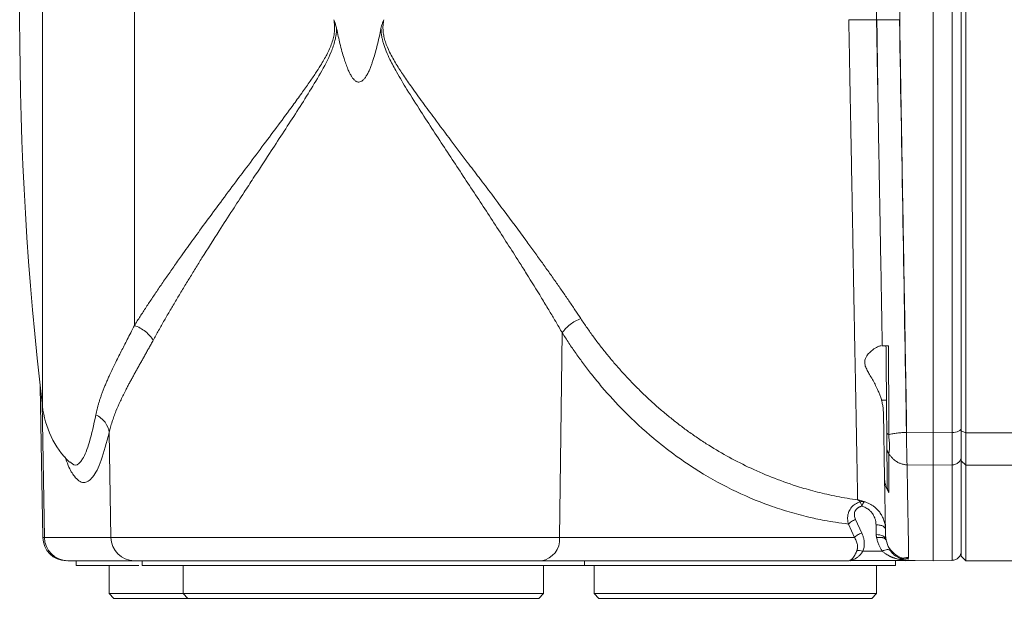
# Model space of a CAD drawing. Header units: millimetres. Extents: x 197 to 1079, y -127 to 860.
# Tile 20 of 28: x 777 to 881, y 653 to 715. Entities that reach past the tile are written whole.
import ezdxf

# ---------------------------------------------------------------- set-up
doc = ezdxf.new("R2010")
doc.units = ezdxf.units.MM

msp = doc.modelspace()

# ---------------------------------------------------------------- linework, layer by layer
at = {"color": 8, "linetype": 'Continuous', "lineweight": 15}
for p, q in [((788.76, 764.59), (788.76, 682.12)), ((779.2, 659.58), (778.96, 673.86)), ((877.07, 670.72), (979.09, 670.72)), ((779.2, 659.58), (779.03, 659.58))]:
    msp.add_line(p, q, dxfattribs=at)
at = {"color": 7, "linetype": 'Continuous', "lineweight": 15}
for p, q in [((873.57, 670.72), (873.57, 758.52)), ((876.57, 670.94), (876.57, 758.3)), ((877.07, 758.52), (877.07, 670.72)), ((833.9, 659.58), (834.19, 681.34)), ((778.75, 675.65), (779.03, 659.58)), ((868.11, 674.17), (868.63, 674.17)), ((868.42, 665.89), (868.3, 672.83)), ((786.08, 670.73), (786.27, 659.58)), ((873.57, 670.72), (870.77, 670.76)), ((875.59, 670.75), (873.57, 670.72)), ((876.57, 670.94), (877.07, 670.72)), ((876.57, 667.72), (876.57, 670.94)), ((877.07, 670.72), (877.07, 667.27)), ((873.57, 667.27), (870.81, 667.31)), ((875.59, 667.3), (873.57, 667.27)), ((873.57, 657.12), (873.57, 667.27)), ((876.57, 667.72), (877.07, 667.27)), ((876.57, 657.62), (876.57, 667.72)), ((877.07, 667.27), (972.91, 667.27)), ((877.07, 667.27), (877.07, 657.12)), ((865.23, 659.58), (864.58, 661.02)), ((865.35, 661.5), (866, 660.06)), ((867.52, 660.94), (867.53, 659.89)), ((786.27, 659.58), (779.2, 659.58)), ((833.9, 659.58), (786.27, 659.58)), ((865.23, 659.58), (833.9, 659.58)), ((868.19, 658.13), (866.12, 658.13)), ((788.75, 657.12), (781.68, 657.12)), ((782.57, 657.13), (782.58, 656.62)), ((789.57, 657.13), (789.58, 656.62)), ((864.67, 657.12), (831.98, 657.12)), ((836.57, 656.62), (836.57, 657.13)), ((864.8, 657.12), (865.1, 657.13)), ((864.85, 657.13), (864.8, 657.12)), ((864.84, 657.13), (864.82, 657.13)), ((871.47, 657.13), (864.85, 657.13)), ((869.57, 656.62), (869.57, 657.13)), ((870.07, 657.37), (870.97, 657.49)), ((871.01, 657.43), (870.17, 657.33)), ((870.6, 657.12), (870.62, 657.12)), ((870.62, 657.12), (870.8, 657.13)), ((870.99, 657.17), (873.57, 657.12)), ((873.57, 657.12), (875.6, 657.16)), ((876.57, 657.62), (877.07, 657.12)), ((877.07, 657.12), (921.12, 657.12)), ((786.07, 656.62), (786.07, 653.62)), ((793.92, 656.62), (793.92, 653.62)), ((832.22, 653.62), (832.22, 656.62)), ((837.57, 656.62), (837.57, 653.62)), ((867.57, 653.62), (867.57, 656.62)), ((786.07, 653.62), (786.57, 653.12)), ((786.07, 653.62), (793.92, 653.62)), ((793.92, 653.62), (794.42, 653.12)), ((793.92, 653.62), (832.22, 653.62)), ((831.72, 653.12), (832.22, 653.62)), ((837.57, 653.62), (838.07, 653.12)), ((837.57, 653.62), (852.57, 653.62)), ((852.57, 653.62), (867.57, 653.62)), ((867.07, 653.12), (867.57, 653.62)), ((786.57, 653.12), (794.42, 653.12)), ((794.42, 653.12), (831.72, 653.12)), ((838.07, 653.12), (867.07, 653.12))]:
    msp.add_line(p, q, dxfattribs=at)
for centre, radius, start, end in [((1126.57, 714.62), 350, 173.2615, 186.741), ((788.93, 674.65), 10, 186.3776, 225.0189), ((781.53, 659.62), 2.5, 181, 270), ((781.69, 659.61), 2.49, 180.7429, 269.7523), ((788.76, 659.61), 2.49, 180.7431, 269.7521), ((831.65, 659.36), 2.26, 278.2092, 5.6193)]:
    msp.add_arc(centre, radius, start, end, dxfattribs=at)
for points, knots in [([(870.77, 758.49), (870.77, 758.18), (870.76, 757.57), (870.74, 756.63), (870.73, 755.68), (870.71, 754.72), (870.69, 753.74), (870.68, 752.74), (870.66, 751.73), (870.64, 750.7), (870.62, 749.66), (870.61, 748.6), (870.59, 747.52), (870.57, 746.43), (870.55, 745.32), (870.53, 744.2), (870.51, 743.06), (870.49, 741.91), (870.47, 740.73), (870.45, 739.55), (870.43, 738.35), (870.4, 736.47), (870.36, 733.96), (870.3, 730.9), (870.26, 728.01), (870.21, 725.31), (870.17, 722.8), (870.13, 720.48), (870.09, 718.35), (870.06, 716.42), (870.04, 715.2), (870.03, 714.62)], [0, 0, 0, 0, 0.022446, 0.045162, 0.068146, 0.091398, 0.11492, 0.13871, 0.162769, 0.187097, 0.211693, 0.236558, 0.261692, 0.287095, 0.312766, 0.338706, 0.364915, 0.391392, 0.418139, 0.445153, 0.472437, 0.499989, 0.572891, 0.641457, 0.705686, 0.765579, 0.821136, 0.872356, 0.91924, 0.961788, 1, 1, 1, 1]), ([(875.59, 670.75), (875.59, 677.55), (875.59, 684.73), (875.59, 699.48), (875.59, 707.05), (875.59, 722.19), (875.59, 729.76), (875.59, 744.51), (875.59, 751.7), (875.59, 758.5)], [0, 0, 0, 0, 0.25, 0.25, 0.5, 0.5, 0.75, 0.75, 1, 1, 1, 1]), ([(876.57, 758.06), (876.57, 757.75), (876.57, 757.13), (876.57, 756.19), (876.57, 755.24), (876.57, 754.3), (876.57, 753.34), (876.57, 752.39), (876.57, 751.43), (876.57, 750.47), (876.57, 749.5), (876.57, 748.53), (876.57, 747.55), (876.57, 744.97), (876.57, 740.74), (876.57, 734.84), (876.57, 728.9), (876.57, 723.03), (876.57, 717.18), (876.57, 711.46), (876.57, 705.82), (876.57, 700.35), (876.57, 695.01), (876.57, 689.87), (876.57, 684.89), (876.57, 681.06), (876.57, 678.27), (876.57, 676.48), (876.57, 674.7), (876.57, 672.93), (876.57, 671.77), (876.57, 671.19)], [0, 0, 0, 0, 0.0115377, 0.0230691, 0.0345954, 0.0461179, 0.0576378, 0.0691565, 0.0806752, 0.0921952, 0.1037177, 0.115244, 0.1267753, 0.138313, 0.2063219, 0.2743367, 0.3407365, 0.4071421, 0.4715258, 0.5359151, 0.5979543, 0.6599992, 0.7194482, 0.778903, 0.8355963, 0.8922952, 0.9138426, 0.9353785, 0.9569112, 0.9784489, 1, 1, 1, 1]), ([(867.57, 714.62), (867.58, 714.88), (867.58, 715.39), (867.6, 716.15), (867.61, 716.91), (867.62, 717.68), (867.64, 718.44), (867.65, 719.2), (867.66, 719.96), (867.68, 720.71), (867.69, 721.47), (867.7, 722.23), (867.72, 722.98), (867.73, 723.74), (867.74, 724.24), (867.74, 724.49)], [0, 0, 0, 0, 0.077084, 0.154088, 0.231026, 0.307912, 0.384762, 0.46159, 0.53841, 0.615238, 0.692088, 0.768974, 0.845912, 0.922916, 1, 1, 1, 1]), ([(788.76, 682.12), (788.86, 682.28), (789.06, 682.6), (789.37, 683.08), (789.68, 683.57), (790.01, 684.07), (790.34, 684.57), (790.69, 685.09), (791.04, 685.62), (791.4, 686.15), (791.77, 686.69), (792.15, 687.24), (792.54, 687.8), (792.93, 688.37), (793.34, 688.94), (794.03, 689.92), (795.05, 691.34), (796.44, 693.24), (797.94, 695.27), (799.42, 697.26), (800.96, 699.3), (802.47, 701.32), (804.05, 703.43), (805.39, 705.24), (806.48, 706.75), (807.29, 707.89), (807.96, 708.87), (808.48, 709.67), (808.87, 710.33), (809.2, 710.92), (809.48, 711.5), (809.73, 712.12), (809.91, 712.72), (810, 713.23), (810.02, 713.65), (810.02, 713.97), (809.99, 714.3), (809.95, 714.51), (809.93, 714.62)], [0, 0, 0, 0, 0.0166, 0.03339, 0.05037, 0.067543, 0.084908, 0.102468, 0.120223, 0.138175, 0.156325, 0.174673, 0.193221, 0.21197, 0.230921, 0.250074, 0.307959, 0.369062, 0.433402, 0.500998, 0.556862, 0.624629, 0.687522, 0.750439, 0.78921, 0.822904, 0.851525, 0.875079, 0.892199, 0.906873, 0.923583, 0.9389, 0.954496, 0.968627, 0.976443, 0.984245, 0.992082, 1, 1, 1, 1]), ([(809.93, 714.62), (809.95, 714.56), (810.01, 714.44), (810.07, 714.25), (810.13, 714.06), (810.19, 713.87), (810.22, 713.74), (810.23, 713.68)], [0, 0, 0, 0, 0.200375, 0.400235, 0.599907, 0.799719, 1, 1, 1, 1]), ([(815.25, 714.62), (815.23, 714.57), (815.18, 714.47), (815.12, 714.31), (815.07, 714.14), (815, 713.94), (814.97, 713.77), (814.94, 713.68)], [0, 0, 0, 0, 0.174806, 0.341476, 0.500015, 0.699743, 1, 1, 1, 1]), ([(815.25, 714.62), (815.23, 714.55), (815.21, 714.41), (815.18, 714.2), (815.16, 713.99), (815.15, 713.78), (815.16, 713.56), (815.18, 713.25), (815.25, 712.81), (815.46, 712.07), (815.88, 711.07), (816.55, 709.9), (817.35, 708.67), (818.29, 707.32), (819.39, 705.8), (820.79, 703.9), (822.37, 701.78), (823.96, 699.68), (825.85, 697.2), (827.94, 694.41), (829.86, 691.82), (831.17, 690.03), (831.98, 688.91), (832.75, 687.82), (833.5, 686.77), (834.21, 685.74), (834.89, 684.75), (835.54, 683.79), (835.96, 683.16), (836.16, 682.86)], [0, 0, 0, 0, 0.005311, 0.010583, 0.015831, 0.021067, 0.026305, 0.031558, 0.044807, 0.05924, 0.088448, 0.124678, 0.159229, 0.197751, 0.247446, 0.299534, 0.374352, 0.446533, 0.499296, 0.613445, 0.716133, 0.754404, 0.79187, 0.828535, 0.864402, 0.899476, 0.933764, 0.96727, 1, 1, 1, 1]), ([(865.57, 663.59), (865.57, 663.61), (865.56, 663.66), (865.56, 663.75), (865.56, 663.85), (865.56, 663.96), (865.56, 664.07), (865.55, 664.2), (865.55, 664.34), (865.55, 664.49), (865.55, 664.65), (865.54, 664.82), (865.54, 664.99), (865.54, 665.18), (865.53, 665.38), (865.53, 665.59), (865.52, 665.81), (865.52, 666.04), (865.52, 666.28), (865.51, 666.53), (865.51, 666.78), (865.5, 667.05), (865.5, 667.33), (865.49, 667.62), (865.49, 667.92), (865.48, 668.23), (865.47, 668.55), (865.46, 669.45), (865.43, 671.08), (865.38, 673.72), (865.32, 676.78), (865.26, 680.1), (865.19, 683.65), (865.12, 687.44), (865.05, 691.64), (864.99, 694.93), (864.95, 697.07), (864.93, 697.94), (864.91, 698.85), (864.9, 699.81), (864.88, 700.81), (864.86, 701.85), (864.84, 702.94), (864.82, 704.07), (864.8, 705.24), (864.77, 706.45), (864.75, 707.71), (864.73, 709.01), (864.7, 710.36), (864.68, 711.74), (864.65, 713.17), (864.63, 714.13), (864.62, 714.62)], [0, 0, 0, 0, 0.009451, 0.018915, 0.028393, 0.037884, 0.047389, 0.056907, 0.066439, 0.075985, 0.085543, 0.095116, 0.104702, 0.114301, 0.123914, 0.13354, 0.14318, 0.152834, 0.162501, 0.172181, 0.181875, 0.191583, 0.201303, 0.211038, 0.220786, 0.230547, 0.240322, 0.250111, 0.310435, 0.37221, 0.435436, 0.500113, 0.558082, 0.619073, 0.683084, 0.750115, 0.761877, 0.774154, 0.786944, 0.800248, 0.814067, 0.828399, 0.843246, 0.858607, 0.874482, 0.890871, 0.907774, 0.925191, 0.943123, 0.961568, 0.980527, 1, 1, 1, 1]), ([(864.62, 714.62), (864.76, 714.62), (865.09, 714.62), (865.81, 714.62), (866.69, 714.62), (867.4, 714.62), (867.57, 714.62), (867.57, 714.62)], [0, 0, 0, 0, 0.0820926, 0.2075427, 0.4571995, 0.7068833, 0.9565566, 0.9565566, 0.9565566, 0.9565566]), ([(867.74, 704.76), (867.74, 705.01), (867.73, 705.51), (867.72, 706.26), (867.7, 707.02), (867.69, 707.77), (867.68, 708.53), (867.66, 709.29), (867.65, 710.05), (867.64, 710.81), (867.62, 711.57), (867.61, 712.33), (867.6, 713.09), (867.58, 713.86), (867.58, 714.37), (867.57, 714.62)], [0, 0, 0, 0, 0.077084, 0.154088, 0.231026, 0.307912, 0.384762, 0.46159, 0.53841, 0.615238, 0.692088, 0.768974, 0.845912, 0.922916, 1, 1, 1, 1]), ([(870.01, 714.62), (869.69, 714.62), (869.04, 714.62), (868.24, 714.62), (867.77, 714.62), (867.63, 714.62), (867.6, 714.62)], [0.1025444, 0.1025444, 0.1025444, 0.1025444, 0.3525399, 0.6025452, 0.8525497, 1, 1, 1, 1]), ([(867.6, 714.62), (867.61, 714.37), (867.62, 713.86), (867.63, 713.09), (867.64, 712.33), (867.65, 711.57), (867.66, 710.8), (867.67, 710.04), (867.68, 709.28), (867.69, 708.52), (867.7, 707.77), (867.71, 707.01), (867.72, 706.26), (867.73, 705.51), (867.74, 705.01), (867.74, 704.76)], [0, 0, 0, 0, 0.077113, 0.1542, 0.231259, 0.308289, 0.385289, 0.462256, 0.53919, 0.616089, 0.692951, 0.769775, 0.846559, 0.923301, 1, 1, 1, 1]), ([(870.75, 670.76), (870.64, 677.44), (870.4, 691.82), (870.14, 706.96), (870.01, 714.62)], [0, 0, 0, 0, 0.4844634, 0.9844633, 0.9844633, 0.9844633, 0.9844633]), ([(870.03, 714.62), (870.03, 714.31), (870.04, 713.7), (870.06, 712.79), (870.07, 711.89), (870.09, 711.01), (870.1, 710.15), (870.12, 709.29), (870.13, 708.46), (870.15, 707.64), (870.16, 706.83), (870.17, 706.04), (870.19, 705.27), (870.2, 704.51), (870.21, 703.77), (870.22, 703.04), (870.24, 702.33), (870.25, 701.63), (870.26, 700.95), (870.27, 700.28), (870.28, 699.63), (870.29, 698.99), (870.3, 698.37), (870.31, 697.77), (870.32, 697.18), (870.33, 696.6), (870.34, 696.05), (870.35, 695.5), (870.36, 694.97), (870.37, 694.46), (870.38, 693.96), (870.39, 693.48), (870.4, 693.01), (870.4, 692.56), (870.42, 691.52), (870.45, 689.92), (870.48, 687.77), (870.52, 685.68), (870.56, 683.63), (870.59, 681.64), (870.62, 679.7), (870.65, 677.81), (870.69, 675.97), (870.72, 674.18), (870.75, 672.45), (870.76, 671.32), (870.77, 670.76)], [0, 0, 0, 0, 0.020403, 0.040477, 0.060223, 0.079641, 0.098731, 0.117493, 0.135927, 0.154032, 0.17181, 0.189259, 0.206379, 0.223172, 0.239637, 0.255773, 0.271581, 0.287061, 0.302213, 0.317036, 0.331532, 0.345699, 0.359538, 0.373048, 0.386231, 0.399085, 0.411611, 0.423809, 0.435679, 0.44722, 0.458433, 0.469318, 0.479875, 0.490104, 0.500004, 0.549861, 0.598838, 0.646934, 0.69415, 0.740484, 0.785939, 0.830512, 0.874205, 0.917018, 0.958949, 1, 1, 1, 1]), ([(790.75, 680.54), (790.85, 680.71), (791.04, 681.06), (791.33, 681.59), (791.63, 682.13), (791.94, 682.67), (792.25, 683.21), (792.57, 683.75), (792.89, 684.29), (793.21, 684.84), (793.54, 685.39), (793.87, 685.95), (794.21, 686.5), (794.55, 687.06), (794.89, 687.62), (795.35, 688.37), (796.29, 689.88), (797.61, 691.95), (799.11, 694.28), (800.32, 696.14), (801.63, 698.14), (803.44, 700.9), (805.4, 703.9), (807.21, 706.74), (808.52, 708.91), (809.43, 710.6), (809.88, 711.79), (810.04, 712.31), (810.13, 712.73), (810.18, 713.01), (810.21, 713.27), (810.23, 713.48), (810.23, 713.61), (810.23, 713.68)], [0, 0, 0, 0, 0.017836, 0.035677, 0.053524, 0.071377, 0.089234, 0.107097, 0.124963, 0.142832, 0.160704, 0.178576, 0.196449, 0.21432, 0.232188, 0.250051, 0.285218, 0.375506, 0.443834, 0.50082, 0.545943, 0.625632, 0.750277, 0.812574, 0.874956, 0.937298, 0.953053, 0.968784, 0.976617, 0.984425, 0.990145, 0.995338, 1, 1, 1, 1]), ([(810.23, 713.68), (810.29, 713.4), (810.4, 712.86), (810.59, 712.05), (810.79, 711.28), (811.06, 710.36), (811.32, 709.6), (811.59, 708.99), (811.76, 708.68), (811.92, 708.43), (812.07, 708.25), (812.2, 708.13), (812.32, 708.05), (812.45, 708), (812.62, 707.98), (812.82, 708.03), (813.04, 708.18), (813.25, 708.42), (813.45, 708.73), (813.63, 709.08), (813.79, 709.46), (813.93, 709.82), (814.06, 710.2), (814.3, 710.96), (814.54, 711.85), (814.78, 712.88), (814.89, 713.4), (814.94, 713.68)], [0, 0, 0, 0, 0.067848, 0.128473, 0.195493, 0.256344, 0.353756, 0.385661, 0.41283, 0.435857, 0.455911, 0.46786, 0.478358, 0.489353, 0.499893, 0.517645, 0.537919, 0.562679, 0.591537, 0.625195, 0.655314, 0.687677, 0.71699, 0.750176, 0.875098, 0.934217, 1, 1, 1, 1]), ([(814.94, 713.68), (814.95, 713.62), (814.95, 713.49), (814.96, 713.28), (815, 712.99), (815.05, 712.71), (815.12, 712.39), (815.24, 711.93), (815.5, 711.24), (815.96, 710.22), (816.7, 708.87), (817.8, 707.03), (819.12, 704.95), (820.51, 702.81), (822.29, 700.1), (824.51, 696.74), (827.12, 692.76), (829.07, 689.74), (830.69, 687.16), (831.74, 685.47), (832.72, 683.84), (833.34, 682.81), (833.81, 682), (834.08, 681.53), (834.19, 681.34)], [0, 0, 0, 0, 0.0046305, 0.0098263, 0.015584, 0.0268954, 0.0312296, 0.0402041, 0.0627056, 0.0870731, 0.1251057, 0.17946, 0.2498266, 0.3121906, 0.3745349, 0.4993569, 0.6245817, 0.7499618, 0.7900027, 0.8751438, 0.9173605, 0.9522371, 0.9797808, 1, 1, 1, 1]), ([(867.74, 704.76), (867.75, 704.43), (867.76, 703.78), (867.78, 702.8), (867.79, 701.83), (867.81, 700.86), (867.83, 699.88), (867.85, 698.91), (867.86, 697.94), (867.88, 696.98), (867.9, 696.01), (867.91, 695.05), (867.93, 694.08), (867.95, 693.12), (867.97, 691.88), (868.01, 689.49), (868.06, 686.88), (868.1, 684.37), (868.13, 682.81), (868.15, 681.35), (868.17, 680.42), (868.18, 679.96)], [0, 0, 0, 0, 0.038445, 0.076895, 0.11535, 0.153809, 0.192271, 0.230736, 0.269202, 0.30767, 0.346139, 0.384608, 0.423076, 0.461544, 0.500009, 0.573067, 0.750266, 0.818243, 0.882523, 0.943109, 1, 1, 1, 1]), ([(834.19, 681.34), (834.39, 681.64), (834.98, 682.27), (835.77, 682.71), (836.16, 682.86)], [0.0049818, 0.0049818, 0.0049818, 0.0049818, 0.5000002, 0.9950164, 0.9950164, 0.9950164, 0.9950164]), ([(836.16, 682.86), (836.27, 682.69), (836.49, 682.36), (836.83, 681.87), (837.17, 681.38), (837.53, 680.9), (837.88, 680.41), (838.25, 679.93), (838.62, 679.46), (839, 678.98), (839.39, 678.51), (839.79, 678.05), (840.19, 677.59), (840.6, 677.13), (841.02, 676.67), (841.44, 676.22), (841.87, 675.78), (842.31, 675.33), (842.76, 674.9), (843.21, 674.47), (843.67, 674.04), (844.14, 673.62), (844.61, 673.2), (845.1, 672.79), (845.59, 672.39), (846.08, 671.99), (846.59, 671.6), (847.1, 671.21), (847.62, 670.83), (848.14, 670.46), (848.68, 670.09), (849.22, 669.73), (850.29, 669.05), (851.95, 668.07), (854.28, 666.89), (856.77, 665.83), (858.81, 665.12), (860.34, 664.67), (861.31, 664.41), (862.32, 664.17), (863.37, 663.95), (864.45, 663.75), (865.19, 663.64), (865.57, 663.59)], [0, 0, 0, 0, 0.014191, 0.028508, 0.042952, 0.057524, 0.072224, 0.087052, 0.102011, 0.117099, 0.132318, 0.147668, 0.163151, 0.178766, 0.194513, 0.210395, 0.22641, 0.24256, 0.258846, 0.275266, 0.291823, 0.308517, 0.325347, 0.342315, 0.359421, 0.376665, 0.394047, 0.411569, 0.429231, 0.447032, 0.464974, 0.483056, 0.50128, 0.571862, 0.646763, 0.725999, 0.809587, 0.838629, 0.868747, 0.899942, 0.932216, 0.965568, 1, 1, 1, 1]), ([(784.67, 672.62), (784.69, 672.73), (784.73, 672.94), (784.8, 673.25), (784.89, 673.58), (784.98, 673.91), (785.09, 674.26), (785.21, 674.61), (785.34, 674.97), (785.48, 675.34), (785.63, 675.72), (785.8, 676.11), (785.97, 676.51), (786.26, 677.16), (786.71, 678.1), (787.23, 679.13), (787.67, 679.99), (788.01, 680.64), (788.37, 681.35), (788.63, 681.86), (788.76, 682.12)], [0, 0, 0, 0, 0.039466, 0.079342, 0.119644, 0.160384, 0.201575, 0.243231, 0.285361, 0.327979, 0.371094, 0.414716, 0.458854, 0.503517, 0.623203, 0.752554, 0.808194, 0.867982, 0.93192, 1, 1, 1, 1]), ([(788.76, 682.12), (789.17, 681.98), (789.99, 681.52), (790.57, 680.86), (790.75, 680.54)], [0.0050081, 0.0050081, 0.0050081, 0.0050081, 0.5050082, 1, 1, 1, 1]), ([(834.19, 681.34), (834.31, 681.15), (834.54, 680.79), (834.9, 680.24), (835.27, 679.69), (835.66, 679.14), (836.05, 678.59), (836.46, 678.03), (836.88, 677.48), (837.52, 676.65), (838.78, 675.12), (840.95, 672.75), (844.19, 669.77), (848.01, 666.95), (852.15, 664.62), (855.54, 663.19), (858.29, 662.29), (859.92, 661.85), (861.18, 661.57), (862.12, 661.38), (863.28, 661.18), (864.12, 661.07), (864.58, 661.02)], [0, 0, 0, 0, 0.014637, 0.029551, 0.044744, 0.060214, 0.075961, 0.091985, 0.108286, 0.124861, 0.166631, 0.250241, 0.360147, 0.501221, 0.625874, 0.750561, 0.812932, 0.8753, 0.897222, 0.925316, 0.959577, 1, 1, 1, 1]), ([(790.75, 680.54), (790.68, 680.41), (790.53, 680.14), (790.31, 679.75), (790.09, 679.35), (789.87, 678.96), (789.66, 678.57), (789.44, 678.19), (789.22, 677.8), (789.01, 677.42), (788.8, 677.04), (788.59, 676.66), (788.38, 676.29), (788.18, 675.91), (787.99, 675.54), (787.67, 674.92), (787.25, 674.07), (786.86, 673.18), (786.58, 672.45), (786.38, 671.89), (786.21, 671.31), (786.12, 670.93), (786.08, 670.73)], [0, 0, 0, 0, 0.033587, 0.067479, 0.10168, 0.136199, 0.17104, 0.206211, 0.241716, 0.277562, 0.313754, 0.350297, 0.387196, 0.424456, 0.462083, 0.500081, 0.613625, 0.733924, 0.795757, 0.860711, 0.92879, 1, 1, 1, 1]), ([(868.11, 674.17), (868.09, 674.24), (868.05, 674.37), (867.99, 674.56), (867.92, 674.75), (867.84, 674.94), (867.76, 675.13), (867.62, 675.45), (867.41, 675.87), (867.13, 676.4), (866.84, 676.89), (866.61, 677.29), (866.47, 677.59), (866.37, 677.82), (866.32, 678.05), (866.29, 678.45), (866.57, 679.02), (867.05, 679.45), (867.43, 679.72), (867.66, 679.84), (867.83, 679.92), (867.96, 679.96), (868.02, 679.96), (868.05, 679.96)], [0, 0, 0, 0, 0.02006, 0.040414, 0.061073, 0.082045, 0.103339, 0.124962, 0.187746, 0.250678, 0.31651, 0.375302, 0.40847, 0.43761, 0.469463, 0.500019, 0.605012, 0.749168, 0.81262, 0.874918, 0.9182, 0.959867, 1, 1, 1, 1]), ([(868.18, 679.96), (868.18, 679.96), (868.18, 679.96), (868.19, 679.96), (868.22, 679.96), (868.24, 679.96), (868.27, 679.96), (868.31, 679.96), (868.36, 679.96), (868.44, 679.96), (868.56, 679.96), (868.69, 679.96), (868.79, 679.96), (868.84, 679.96)], [0, 0, 0, 0, 0.087144, 0.169094, 0.245815, 0.317278, 0.383462, 0.444354, 0.499951, 0.63151, 0.758678, 0.881496, 1, 1, 1, 1]), ([(868.65, 670.78), (868.65, 671.08), (868.65, 671.68), (868.64, 672.58), (868.63, 673.49), (868.62, 674.4), (868.62, 675.31), (868.61, 676.24), (868.6, 677.16), (868.59, 678.09), (868.58, 679.02), (868.58, 679.65), (868.57, 679.96)], [0, 0, 0, 0, 0.100069, 0.200092, 0.30008, 0.400045, 0.499999, 0.599953, 0.699918, 0.799907, 0.89993, 1, 1, 1, 1]), ([(868.84, 679.96), (868.84, 679.77), (868.85, 679.39), (868.85, 678.7), (868.85, 677.97), (868.85, 676.91), (868.86, 675.86), (868.86, 674.58), (868.86, 673.47), (868.87, 672.53), (868.87, 671.79), (868.87, 671.19), (868.86, 670.73), (868.86, 670.52)], [0, 0, 0, 0, 0.059264, 0.118267, 0.2156, 0.288679, 0.450527, 0.544791, 0.69533, 0.804278, 0.848643, 0.931485, 1, 1, 1, 1]), ([(868.11, 674.17), (868.13, 674.1), (868.16, 673.95), (868.21, 673.73), (868.25, 673.51), (868.27, 673.29), (868.29, 673.06), (868.3, 672.91), (868.3, 672.83)], [0, 0, 0, 0, 0.166535, 0.3327231, 0.4988644, 0.6652589, 0.8322055, 1, 1, 1, 1]), ([(784.67, 672.62), (785.05, 672.44), (785.74, 671.88), (786.04, 671.11), (786.08, 670.73)], [0, 0, 0, 0, 0.500036, 1, 1, 1, 1]), ([(868.65, 670.78), (868.66, 670.59), (868.66, 670.41), (868.66, 670.08), (868.66, 669.92), (868.66, 669.62), (868.67, 669.48), (868.67, 669.29), (868.67, 669.24), (868.67, 669.14), (868.67, 669.09), (868.67, 669.04)], [0, 0, 0, 0, 0.25, 0.25, 0.5, 0.5, 0.75, 0.75, 0.875, 0.875, 1, 1, 1, 1]), ([(870.75, 670.76), (870.59, 670.75), (870.43, 670.74), (870.1, 670.72), (869.94, 670.7), (869.61, 670.67), (869.45, 670.64), (869.14, 670.59), (868.99, 670.56), (868.86, 670.52)], [0, 0, 0, 0, 0.25, 0.25, 0.5, 0.5, 0.75, 0.75, 1, 1, 1, 1]), ([(868.86, 670.52), (868.86, 670.46), (868.87, 670.34), (868.9, 670.12), (868.94, 669.74), (868.96, 669.25), (868.94, 668.86), (868.9, 668.67), (868.88, 668.57), (868.88, 668.53), (868.87, 668.51)], [0, 0, 0, 0, 0.0716846, 0.1251492, 0.2501765, 0.5000185, 0.7498541, 0.8748504, 0.9404528, 1, 1, 1, 1]), ([(870.75, 670.72), (870.75, 670.66), (870.76, 670.52), (870.76, 670.31), (870.76, 670.08), (870.76, 669.83), (870.76, 669.57), (870.77, 669.29), (870.77, 669), (870.78, 668.71), (870.78, 668.41), (870.79, 668.12), (870.8, 667.83), (870.8, 667.56), (870.81, 667.39), (870.81, 667.31)], [0, 0, 0, 0, 0.043595, 0.092745, 0.14745, 0.207711, 0.273526, 0.344897, 0.421821, 0.504301, 0.592334, 0.685921, 0.785061, 0.889754, 1, 1, 1, 1]), ([(873.57, 667.27), (873.57, 667.32), (873.57, 667.4), (873.57, 667.53), (873.57, 667.68), (873.57, 667.83), (873.57, 667.99), (873.57, 668.16), (873.57, 668.33), (873.57, 668.52), (873.57, 668.71), (873.57, 668.91), (873.57, 669.11), (873.57, 669.32), (873.57, 669.54), (873.57, 669.77), (873.57, 670), (873.57, 670.23), (873.57, 670.47), (873.57, 670.64), (873.57, 670.72)], [0, 0, 0, 0, 0.055556, 0.111112, 0.166668, 0.222223, 0.277778, 0.333334, 0.388889, 0.444444, 0.5, 0.555555, 0.61111, 0.666665, 0.722221, 0.777776, 0.833332, 0.888888, 0.944444, 1, 1, 1, 1]), ([(876.57, 671.19), (876.57, 671.08), (876.37, 670.84), (875.84, 670.75), (875.59, 670.75)], [0, 0, 0, 0, 0.5, 1, 1, 1, 1]), ([(875.59, 667.3), (875.59, 667.34), (875.59, 667.42), (875.59, 667.55), (875.59, 667.7), (875.59, 667.84), (875.59, 668), (875.59, 668.17), (875.59, 668.34), (875.59, 668.53), (875.59, 668.72), (875.59, 668.92), (875.59, 669.12), (875.59, 669.33), (875.59, 669.55), (875.59, 669.78), (875.59, 670.01), (875.59, 670.25), (875.59, 670.5), (875.59, 670.66), (875.59, 670.75)], [0, 0, 0, 0, 0.054477, 0.109081, 0.163812, 0.21867, 0.273654, 0.328765, 0.384003, 0.439368, 0.49486, 0.550479, 0.606225, 0.662097, 0.718097, 0.774223, 0.830477, 0.886858, 0.943365, 1, 1, 1, 1]), ([(868.87, 668.5), (868.85, 668.53), (868.82, 668.57), (868.77, 668.64), (868.74, 668.72), (868.71, 668.79), (868.69, 668.88), (868.67, 668.96), (868.67, 669.01), (868.67, 669.04)], [0, 0, 0, 0, 0.138492, 0.279356, 0.422114, 0.566184, 0.710931, 0.855725, 1, 1, 1, 1]), ([(868.67, 669.04), (868.67, 668.96), (868.67, 668.78), (868.67, 668.49), (868.68, 668.14), (868.68, 667.76), (868.69, 667.09), (868.69, 666.37), (868.7, 665.58), (868.7, 665.18), (868.71, 664.98)], [0, 0, 0, 0, 0.052586, 0.116075, 0.190472, 0.29599, 0.380951, 0.666651, 0.833353, 1, 1, 1, 1]), ([(870.81, 667.31), (870.76, 667.31), (870.64, 667.32), (870.47, 667.35), (870.31, 667.39), (870.15, 667.44), (869.99, 667.5), (869.84, 667.57), (869.67, 667.67), (869.47, 667.82), (869.26, 668.01), (869.05, 668.24), (868.93, 668.41), (868.87, 668.5)], [0, 0, 0, 0, 0.072282, 0.143783, 0.21474, 0.285258, 0.355428, 0.425337, 0.495065, 0.608734, 0.730624, 0.860969, 1, 1, 1, 1]), ([(868.87, 668.5), (868.87, 668.45), (868.88, 668.33), (868.88, 668.14), (868.88, 667.91), (868.88, 667.65), (868.89, 667.27), (868.89, 666.93), (868.89, 666.62), (868.89, 666.43), (868.89, 666.21), (868.89, 665.95), (868.89, 665.65), (868.89, 665.36), (868.89, 665.05), (868.89, 664.8), (868.89, 664.56), (868.89, 664.44), (868.89, 664.36)], [0, 0, 0, 0, 0.03346, 0.07308, 0.118865, 0.184917, 0.25097, 0.37762, 0.420601, 0.46358, 0.518061, 0.578816, 0.657491, 0.736159, 0.802791, 0.901839, 0.931591, 1, 1, 1, 1]), ([(876.57, 668.2), (876.57, 668.09), (876.55, 667.98), (876.46, 667.76), (876.38, 667.66), (876.19, 667.48), (876.08, 667.41), (875.84, 667.32), (875.71, 667.3), (875.59, 667.3)], [0, 0, 0, 0, 0.25, 0.25, 0.5, 0.5, 0.75, 0.75, 1, 1, 1, 1]), ([(876.57, 658.23), (876.57, 658.21), (876.57, 658.15), (876.57, 658.66), (876.57, 659.68), (876.57, 661.21), (876.57, 663.16), (876.57, 665.45), (876.57, 667.29), (876.57, 668.2)], [0, 0, 0, 0, 0.071823, 0.237256, 0.399288, 0.557808, 0.708993, 0.856413, 1, 1, 1, 1]), ([(870.81, 667.31), (870.84, 665.72), (870.9, 662.54), (870.95, 659.47), (870.98, 657.73), (870.98, 657.53), (870.98, 657.47)], [0, 0, 0, 0, 0.2915057, 0.5803779, 0.8666161, 1, 1, 1, 1]), ([(868.42, 665.89), (868.45, 664.36), (868.47, 663.11), (868.5, 661.16), (868.52, 660.46), (868.52, 660.06)], [0, 0, 0, 0, 0.5, 0.5, 1, 1, 1, 1]), ([(868.89, 664.36), (868.87, 664.4), (868.81, 664.48), (868.74, 664.62), (868.67, 664.77), (868.6, 664.92), (868.54, 665.11), (868.48, 665.33), (868.44, 665.59), (868.43, 665.79), (868.42, 665.89)], [0, 0, 0, 0, 0.092331, 0.18853, 0.288574, 0.392432, 0.50007, 0.643466, 0.810086, 1, 1, 1, 1]), ([(868.89, 664.36), (868.88, 664.38), (868.85, 664.42), (868.81, 664.5), (868.78, 664.57), (868.75, 664.68), (868.71, 664.81), (868.71, 664.92), (868.71, 664.98)], [0, 0, 0, 0, 0.122363, 0.24602, 0.371664, 0.499959, 0.751834, 1, 1, 1, 1]), ([(864.58, 661.02), (864.56, 661.06), (864.54, 661.15), (864.52, 661.28), (864.51, 661.41), (864.5, 661.54), (864.5, 661.74), (864.53, 662.01), (864.62, 662.32), (864.75, 662.58), (864.9, 662.8), (865.09, 662.99), (865.31, 663.15), (865.55, 663.28), (865.73, 663.34), (865.83, 663.37)], [0, 0, 0, 0, 0.044542, 0.088345, 0.131418, 0.173771, 0.215414, 0.333263, 0.453442, 0.542746, 0.6318, 0.721353, 0.812128, 0.904799, 1, 1, 1, 1]), ([(865.57, 663.59), (865.63, 663.57), (865.75, 663.55), (865.92, 663.5), (866.06, 663.46), (866.17, 663.42), (866.24, 663.4), (866.27, 663.39)], [0, 0, 0, 0, 0.274283, 0.511517, 0.7116, 0.874448, 1, 1, 1, 1]), ([(865.83, 663.37), (865.81, 663.39), (865.76, 663.44), (865.69, 663.51), (865.62, 663.56), (865.58, 663.58), (865.57, 663.59)], [0, 0, 0, 0, 0.224128, 0.499993, 0.8486, 1, 1, 1, 1]), ([(865.83, 663.37), (865.9, 663.39), (866.05, 663.42), (866.2, 663.4), (866.27, 663.39)], [0, 0, 0, 0, 0.5311279, 0.9918553, 0.9918553, 0.9918553, 0.9918553]), ([(866.02, 662.92), (865.98, 663.03), (865.91, 663.23), (865.85, 663.34), (865.83, 663.37)], [0, 0, 0, 0, 0.499909, 1, 1, 1, 1]), ([(866.27, 663.39), (866.26, 663.38), (866.25, 663.38), (866.23, 663.36), (866.21, 663.33), (866.18, 663.3), (866.16, 663.26), (866.13, 663.2), (866.09, 663.11), (866.05, 663.01), (866.02, 662.94), (866.02, 662.92)], [0, 0, 0, 0, 0.099389, 0.199212, 0.299345, 0.399659, 0.500063, 0.585066, 0.75389, 0.91383, 1, 1, 1, 1]), ([(866.02, 662.92), (865.98, 662.91), (865.91, 662.9), (865.82, 662.86), (865.73, 662.82), (865.65, 662.78), (865.53, 662.7), (865.39, 662.57), (865.27, 662.37), (865.22, 662.16), (865.22, 661.94), (865.26, 661.71), (865.32, 661.57), (865.35, 661.5)], [0, 0, 0, 0, 0.052347, 0.102994, 0.152305, 0.200677, 0.248528, 0.372425, 0.497243, 0.616395, 0.747398, 0.869532, 1, 1, 1, 1]), ([(867.52, 660.94), (867.51, 660.99), (867.51, 661.09), (867.49, 661.24), (867.47, 661.38), (867.43, 661.53), (867.37, 661.7), (867.27, 661.91), (867.12, 662.16), (866.92, 662.4), (866.68, 662.6), (866.45, 662.75), (866.24, 662.85), (866.09, 662.9), (866.02, 662.92)], [0, 0, 0, 0, 0.060256, 0.119592, 0.178221, 0.236363, 0.294245, 0.397287, 0.498097, 0.62574, 0.751325, 0.837122, 0.919541, 1, 1, 1, 1]), ([(864.58, 661.02), (864.66, 661.11), (864.89, 661.3), (865.2, 661.45), (865.35, 661.5)], [0, 0, 0, 0, 0.500091, 1, 1, 1, 1]), ([(868.47, 660.93), (868.48, 660.87), (868.5, 660.77), (868.51, 660.64), (868.51, 660.55), (868.52, 660.49), (868.52, 660.46), (868.52, 660.45)], [0, 0, 0, 0, 0.355045, 0.632463, 0.832343, 0.95482, 1, 1, 1, 1]), ([(866, 660.06), (865.85, 660.01), (865.7, 659.94), (865.43, 659.77), (865.31, 659.67), (865.23, 659.58)], [0, 0, 0, 0, 0.5, 0.5, 1, 1, 1, 1]), ([(866, 660.06), (866.03, 660), (866.07, 659.89), (866.14, 659.72), (866.19, 659.55), (866.23, 659.38), (866.25, 659.22), (866.27, 659.02), (866.27, 658.81), (866.25, 658.57), (866.2, 658.35), (866.14, 658.2), (866.12, 658.13)], [0, 0, 0, 0, 0.092722, 0.183173, 0.271585, 0.358207, 0.443305, 0.527158, 0.649749, 0.768628, 0.884963, 1, 1, 1, 1]), ([(867.59, 659.56), (867.58, 659.59), (867.56, 659.64), (867.55, 659.72), (867.54, 659.8), (867.54, 659.86), (867.53, 659.89)], [0, 0, 0, 0, 0.249702, 0.498953, 0.74873, 1, 1, 1, 1]), ([(867.53, 659.89), (867.8, 659.89), (868.05, 659.84), (868.42, 659.66), (868.53, 659.53), (868.53, 659.4)], [0, 0, 0, 0, 0.5, 0.5, 1, 1, 1, 1]), ([(868.52, 660.45), (868.51, 660.51), (868.51, 660.58), (868.45, 660.63), (868.44, 660.63)], [0, 0, 0, 0, 0.9098498, 1, 1, 1, 1]), ([(868.52, 660.06), (868.53, 659.87), (868.54, 659.65), (868.54, 659.56), (868.54, 659.55)], [0, 0, 0, 0, 0.865146, 1, 1, 1, 1]), ([(865.48, 658.2), (865.49, 658.23), (865.52, 658.29), (865.54, 658.39), (865.55, 658.48), (865.56, 658.59), (865.56, 658.69), (865.54, 658.79), (865.52, 658.94), (865.46, 659.13), (865.37, 659.35), (865.28, 659.5), (865.23, 659.58)], [0, 0, 0, 0, 0.064283, 0.12988, 0.197042, 0.266006, 0.336987, 0.410187, 0.485786, 0.64394, 0.815075, 1, 1, 1, 1]), ([(867.59, 659.56), (867.62, 659.57), (867.68, 659.58), (867.78, 659.59), (867.87, 659.59), (867.95, 659.6), (868.02, 659.59), (868.09, 659.59), (868.15, 659.58), (868.22, 659.57), (868.32, 659.54), (868.43, 659.49), (868.51, 659.42), (868.53, 659.37), (868.54, 659.35)], [0, 0, 0, 0, 0.073697, 0.144503, 0.212228, 0.276705, 0.337806, 0.395452, 0.449603, 0.500256, 0.598949, 0.75752, 0.892575, 1, 1, 1, 1]), ([(868.19, 658.13), (868.16, 658.17), (868.1, 658.26), (868.02, 658.39), (867.94, 658.53), (867.87, 658.67), (867.78, 658.89), (867.67, 659.18), (867.61, 659.44), (867.59, 659.56)], [0, 0, 0, 0, 0.098166, 0.196976, 0.296606, 0.397228, 0.499007, 0.748733, 1, 1, 1, 1]), ([(868.53, 659.79), (868.57, 659.47), (868.65, 658.82), (869.21, 658.01), (870.02, 657.44), (870.66, 657.35), (870.98, 657.31)], [0, 0, 0, 0, 0.2491882, 0.4999879, 0.7507969, 1, 1, 1, 1]), ([(865.48, 658.2), (865.47, 658.16), (865.44, 658.09), (865.4, 657.99), (865.36, 657.9), (865.31, 657.81), (865.27, 657.72), (865.22, 657.64), (865.17, 657.57), (865.1, 657.45), (864.98, 657.32), (864.86, 657.22), (864.77, 657.17), (864.73, 657.15), (864.7, 657.14), (864.69, 657.13), (864.7, 657.13), (864.74, 657.13), (864.77, 657.13), (864.79, 657.13), (864.8, 657.13)], [0, 0, 0, 0, 0.049697, 0.099577, 0.149637, 0.199857, 0.2502, 0.300613, 0.351037, 0.401399, 0.55218, 0.700759, 0.774913, 0.849666, 0.880123, 0.892877, 0.935051, 0.967496, 0.986137, 1, 1, 1, 1]), ([(866.12, 658.13), (866.09, 658.09), (866.05, 658.02), (865.97, 657.92), (865.89, 657.82), (865.81, 657.72), (865.71, 657.63), (865.61, 657.54), (865.51, 657.46), (865.41, 657.39), (865.28, 657.31), (865.15, 657.25), (864.98, 657.18), (864.86, 657.15), (864.77, 657.14), (864.75, 657.13), (864.78, 657.13), (864.83, 657.13), (864.85, 657.13)], [0, 0, 0, 0, 0.053996, 0.110435, 0.169348, 0.230758, 0.294687, 0.361157, 0.430183, 0.501783, 0.561611, 0.666271, 0.752653, 0.875376, 0.907559, 0.938831, 0.969248, 1, 1, 1, 1]), ([(868.19, 658.13), (868.37, 658.22), (868.73, 658.35), (868.95, 658.29), (869, 658.21)], [0, 0, 0, 0, 0.499994, 1, 1, 1, 1]), ([(868.19, 658.13), (868.23, 658.09), (868.31, 658.03), (868.42, 657.93), (868.54, 657.85), (868.65, 657.78), (868.75, 657.72), (868.85, 657.67), (868.94, 657.62), (869.02, 657.58), (869.1, 657.54), (869.17, 657.51), (869.24, 657.48), (869.29, 657.46), (869.34, 657.44), (869.39, 657.43), (869.42, 657.42), (869.45, 657.41), (869.47, 657.4), (869.54, 657.38), (869.65, 657.34), (869.89, 657.28), (870.13, 657.23), (870.37, 657.2), (870.57, 657.17), (870.73, 657.16), (870.87, 657.16), (870.94, 657.16), (870.97, 657.16)], [0, 0, 0, 0, 0.050987, 0.099304, 0.144955, 0.187915, 0.228146, 0.265622, 0.300352, 0.332348, 0.36161, 0.388132, 0.411904, 0.432915, 0.451151, 0.466598, 0.479245, 0.489081, 0.496096, 0.500284, 0.562198, 0.624263, 0.749436, 0.812803, 0.875825, 0.938081, 0.970623, 1, 1, 1, 1]), ([(869, 658.21), (869.03, 658.18), (869.08, 658.12), (869.15, 658.02), (869.24, 657.93), (869.33, 657.84), (869.45, 657.73), (869.64, 657.59), (869.87, 657.45), (870.12, 657.34), (870.32, 657.27), (870.48, 657.23), (870.57, 657.21), (870.65, 657.2), (870.73, 657.19), (870.82, 657.18), (870.9, 657.17), (870.96, 657.17), (870.99, 657.17)], [0, 0, 0, 0, 0.045885, 0.093728, 0.143581, 0.195495, 0.249514, 0.364209, 0.500894, 0.612804, 0.74975, 0.81156, 0.844544, 0.873952, 0.911361, 0.944391, 0.973652, 1, 1, 1, 1]), ([(875.59, 657.16), (875.72, 657.17), (875.91, 657.2), (876.14, 657.32), (876.29, 657.45), (876.42, 657.61), (876.54, 657.84), (876.56, 658.03), (876.57, 658.16)], [0, 0, 0, 0, 0.240665, 0.369769, 0.50135, 0.632734, 0.76127, 1, 1, 1, 1]), ([(831.98, 657.12), (831.87, 657.12), (831.65, 657.12), (831.31, 657.12), (830.97, 657.12), (830.62, 657.12), (830.26, 657.12), (829.89, 657.12), (829.21, 657.12), (828.17, 657.12), (826.73, 657.12), (825.22, 657.12), (823.11, 657.12), (820.35, 657.12), (816.87, 657.12), (813.32, 657.12), (809.77, 657.12), (806.28, 657.12), (802.93, 657.12), (799.8, 657.12), (796.94, 657.12), (794.43, 657.12), (792.65, 657.12), (791.45, 657.12), (790.67, 657.12), (790, 657.12), (789.54, 657.12), (789.24, 657.12), (789.04, 657.12), (788.87, 657.12), (788.79, 657.12), (788.75, 657.12)], [0, 0, 0, 0, 0.008943, 0.017877, 0.026805, 0.035731, 0.04466, 0.053593, 0.062537, 0.093794, 0.125061, 0.156318, 0.187585, 0.250068, 0.312552, 0.375035, 0.437518, 0.500001, 0.562484, 0.624967, 0.687451, 0.749934, 0.812417, 0.843674, 0.874941, 0.906199, 0.937465, 0.953106, 0.968728, 0.984352, 1, 1, 1, 1]), ([(782.58, 656.62), (782.64, 656.62), (782.76, 656.62), (783.71, 656.62), (785.2, 656.62), (787.05, 656.62), (788.56, 656.62), (789.23, 656.62)], [0, 0, 0, 0, 0.207839, 0.415679, 0.623518, 0.831358, 1, 1, 1, 1]), ([(789.58, 656.62), (789.58, 656.62), (789.73, 656.62), (790.33, 656.62), (790.78, 656.62), (791.96, 656.62), (792.69, 656.62), (794.4, 656.62), (795.38, 656.62), (797.55, 656.62), (798.75, 656.62), (801.3, 656.62), (802.66, 656.62), (805.51, 656.62), (806.98, 656.62), (810, 656.62), (811.54, 656.62), (813.07, 656.62)], [0, 0, 0, 0, 0.125, 0.125, 0.25, 0.25, 0.375, 0.375, 0.5, 0.5, 0.625, 0.625, 0.75, 0.75, 0.875, 0.875, 1, 1, 1, 1]), ([(813.07, 656.62), (814.61, 656.62), (816.15, 656.62), (819.17, 656.62), (820.64, 656.62), (823.48, 656.62), (824.85, 656.62), (827.4, 656.62), (828.6, 656.62), (830.77, 656.62), (831.75, 656.62), (833.46, 656.62), (834.19, 656.62), (835.37, 656.62), (835.81, 656.62), (836.41, 656.62), (836.57, 656.62), (836.57, 656.62)], [0, 0, 0, 0, 0.125, 0.125, 0.25, 0.25, 0.375, 0.375, 0.5, 0.5, 0.625, 0.625, 0.75, 0.75, 0.875, 0.875, 1, 1, 1, 1]), ([(835.58, 656.62), (835.58, 656.62), (835.69, 656.62), (836.13, 656.62), (836.45, 656.62), (837.3, 656.62), (837.83, 656.62), (839.06, 656.62), (839.77, 656.62), (841.35, 656.62), (842.21, 656.62), (844.06, 656.62), (845.04, 656.62), (847.1, 656.62), (848.17, 656.62), (850.35, 656.62), (851.46, 656.62), (852.57, 656.62)], [0, 0, 0, 0, 0.125, 0.125, 0.25, 0.25, 0.375, 0.375, 0.5, 0.5, 0.625, 0.625, 0.75, 0.75, 0.875, 0.875, 1, 1, 1, 1]), ([(852.57, 656.62), (853.69, 656.62), (854.8, 656.62), (856.98, 656.62), (858.05, 656.62), (860.1, 656.62), (861.09, 656.62), (862.94, 656.62), (863.8, 656.62), (865.38, 656.62), (866.08, 656.62), (867.32, 656.62), (867.85, 656.62), (868.7, 656.62), (869.02, 656.62), (869.46, 656.62), (869.57, 656.62), (869.57, 656.62)], [0, 0, 0, 0, 0.125, 0.125, 0.25, 0.25, 0.375, 0.375, 0.5, 0.5, 0.625, 0.625, 0.75, 0.75, 0.875, 0.875, 1, 1, 1, 1])]:
    msp.add_open_spline(points, degree=3, knots=knots, dxfattribs=at)
at = {"color": 8, "linetype": 'Continuous', "lineweight": 15}
for points, knots in [([(779, 755.69), (779, 755.7), (779, 755.72), (779, 755.06), (779, 753.77), (779, 751.85), (779, 749.37), (779, 746.35), (779, 742.84), (779, 738.9), (779, 734.59), (779, 729.97), (779, 725.11), (779, 720.09), (779, 714.99), (779, 709.88), (779, 704.84), (779, 699.96), (779, 695.3), (779, 690.94), (779, 686.94), (779, 683.37), (779, 680.28), (779, 677.71), (779, 675.71), (779, 674.33), (779, 673.57), (779, 673.55), (779, 673.54)], [0, 0, 0, 0, 0.023208, 0.062706, 0.102204, 0.141703, 0.181201, 0.220699, 0.260197, 0.299695, 0.339194, 0.378692, 0.41819, 0.457688, 0.497186, 0.536685, 0.576183, 0.615681, 0.655179, 0.694677, 0.734175, 0.773674, 0.813172, 0.85267, 0.892168, 0.931666, 0.971164, 1, 1, 1, 1]), ([(781.91, 667.64), (782.1, 667.47), (782.56, 667.06), (783.26, 667.79), (784, 669.52), (784.44, 671.59), (784.67, 672.62)], [0, 0, 0, 0, 0.1939478, 0.4610045, 0.7298846, 1, 1, 1, 1]), ([(781.38, 668.21), (781.49, 667.88), (781.82, 666.93), (782.49, 665.83), (783.36, 665.2), (784.33, 665.83), (785.25, 667.58), (785.8, 669.68), (786.08, 670.73)], [0, 0, 0, 0, 0.072802, 0.205498, 0.403799, 0.602382, 0.801396, 1, 1, 1, 1]), ([(875.59, 657.16), (875.59, 657.16), (875.59, 658.02), (875.59, 661.43), (875.59, 663.98), (875.59, 667.3)], [0, 0, 0, 0, 0.5, 0.5, 1, 1, 1, 1]), ([(866.27, 663.39), (866.32, 663.37), (866.43, 663.34), (866.59, 663.28), (866.75, 663.21), (866.9, 663.13), (867.06, 663.04), (867.21, 662.94), (867.36, 662.83), (867.51, 662.71), (867.65, 662.57), (867.78, 662.42), (867.96, 662.2), (868.17, 661.86), (868.33, 661.5), (868.42, 661.17), (868.45, 661.02), (868.47, 660.93)], [0, 0, 0, 0, 0.0462857, 0.0936626, 0.1421321, 0.1917106, 0.2424322, 0.2943284, 0.3474282, 0.4017592, 0.45735, 0.5142319, 0.5724335, 0.7041273, 0.8580108, 0.9216, 1, 1, 1, 1]), ([(868.44, 660.63), (868.39, 660.68), (868.31, 660.76), (868.13, 660.85), (867.95, 660.9), (867.74, 660.93), (867.59, 660.93), (867.52, 660.94)], [0, 0, 0, 0, 0.283269, 0.450976, 0.626334, 0.809345, 1, 1, 1, 1])]:
    msp.add_open_spline(points, degree=3, knots=knots, dxfattribs=at)
at = {"color": 7, "linetype": 'Continuous', "lineweight": 15}
for points in [[(868.86, 670.52), (868.73, 670.59), (868.66, 670.69), (868.65, 670.78)], [(870.75, 670.72), (870.76, 670.74), (870.77, 670.75), (870.77, 670.76)], [(870.75, 670.76), (870.75, 670.75), (870.75, 670.74), (870.75, 670.72)], [(876.57, 668.2), (876.57, 668.51), (876.57, 669.36), (876.57, 670.55), (876.57, 671.19)], [(868.52, 660.06), (868.53, 659.72), (868.53, 659.5), (868.53, 659.4)], [(868.54, 659.35), (868.54, 659.37), (868.54, 659.39), (868.53, 659.4)], [(866.12, 658.13), (865.89, 658.2), (865.65, 658.23), (865.48, 658.2)], [(870.97, 657.16), (870.97, 657.17), (870.98, 657.17), (870.99, 657.17)], [(871.69, 657.15), (871.45, 657.15), (871.21, 657.15), (870.97, 657.16)], [(871.47, 657.13), (871.53, 657.13), (871.59, 657.13), (871.65, 657.14)], [(871.65, 657.14), (871.66, 657.14), (871.68, 657.15), (871.69, 657.15)]]:
    msp.add_open_spline(points, degree=3, dxfattribs=at)

doc.saveas('drawing.dxf')
